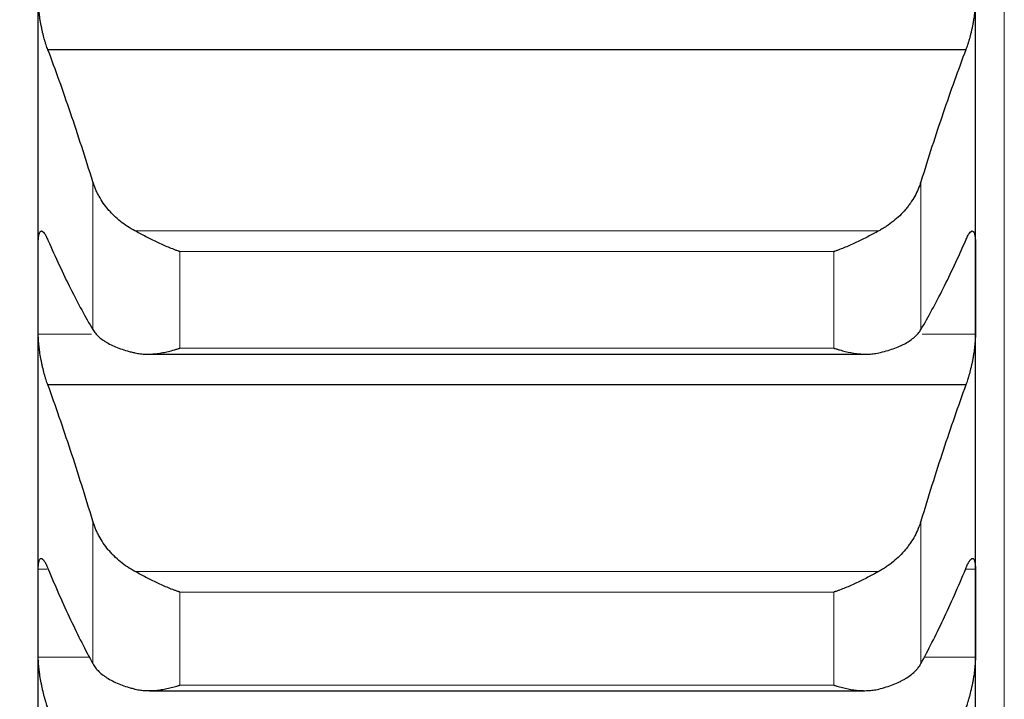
# Model space of a CAD drawing. Header units: inches. Extents: x 0 to 17820, y -10 to 12600.
# Tile 116 of 256: x 6500 to 6554, y 8416 to 8454. Entities that reach past the tile are written whole.
import ezdxf

# ---------------------------------------------------------------- set-up
doc = ezdxf.new("R2010")
doc.units = ezdxf.units.IN
doc.layers.add('1', color=7, linetype='Continuous', true_color=0xffffff)
doc.layers.add('254', color=7, linetype='Continuous', true_color=0xffffff)
doc.styles.add('latin_extended', font='simplex.shx')
doc.dimstyles.get("Standard").update_dxf_attribs({"dimtxt": 0.18, "dimasz": 0.18, "dimexe": 0.18, "dimexo": 0.0625, "dimgap": 0.09, "dimtad": 0, "dimtih": 1, "dimtoh": 1, "dimdec": 4, "dimzin": 0, "dimdsep": 46, "dimtxsty": 'Standard', "dimcen": 0.09, "dimadec": 0, "dimazin": 0, "dimtfac": 1, "dimtdec": 4, "dimtofl": 0, "dimtmove": 0, "dimatfit": 3, "dimfxl": 1, "dimtolj": 1, "dimtzin": 0, "dimarcsym": 0})

# ---------------------------------------------------------------- blocks, each defined once
blk = doc.blocks.new('_U3')
at = {"layer": '254', "color": 3, "linetype": 'Continuous', "lineweight": 13, "transparency": 16777216}
for p, q in [((1339.267, 10328.582), (1339.267, 6850.207)), ((6500.834, 8827.854), (6500.834, 6850.207)), ((1444.267, 6880.207), (6395.834, 6880.207))]:
    blk.add_line(p, q, dxfattribs=at)
at = {"layer": '254', "color": 3, "transparency": 16777216}
for points in [[(1444.267, 6897.707), (1444.267, 6862.707), (1339.267, 6880.207)], [(6395.834, 6862.707), (6395.834, 6897.707), (6500.834, 6880.207)]]:
    blk.add_solid(points, dxfattribs=at)
at = {"layer": 'Defpoints', "color": 0, "transparency": 16777216}
for p in [(1339.267, 10358.582), (6500.834, 8857.854), (6500.834, 6880.207)]:
    blk.add_point(p, dxfattribs=at)
at = {"layer": '254', "color": 2, "lineweight": 13, "transparency": 16777216, "insert": (3745.05, 7037.707), "char_height": 105, "attachment_point": 1, "style": 'latin_extended'}
blk.add_mtext('\\A1;5162', dxfattribs=at)

msp = doc.modelspace()

# ---------------------------------------------------------------- linework, layer by layer
at = {"layer": '1', "color": 110, "linetype": 'Continuous', "lineweight": 13}
for p, q in [((6554.434, 8772.814), (6554.434, 8242.854)), ((6503.86, 8436.67), (6503.86, 8444.871)), ((6549.807, 8436.67), (6549.807, 8444.871)), ((6547.465, 8442.14), (6506.202, 8442.14)), ((6544.978, 8440.994), (6508.69, 8440.994)), ((6508.69, 8435.64), (6508.69, 8440.994)), ((6544.978, 8435.64), (6544.978, 8440.994)), ((6503.789, 8436.412), (6500.836, 8436.412)), ((6552.831, 8436.412), (6549.879, 8436.412)), ((6544.978, 8435.64), (6508.69, 8435.64)), ((6503.86, 8418.139), (6503.86, 8426.045)), ((6549.807, 8418.139), (6549.807, 8426.045)), ((6501.307, 8423.385), (6500.836, 8423.385)), ((6547.465, 8423.25), (6506.202, 8423.25)), ((6552.831, 8423.385), (6552.305, 8423.385)), ((6544.978, 8422.11), (6508.69, 8422.11)), ((6508.69, 8416.948), (6508.69, 8422.11)), ((6544.978, 8416.948), (6544.978, 8422.11)), ((6503.69, 8418.5), (6500.836, 8418.5)), ((6552.831, 8418.5), (6549.977, 8418.5)), ((6544.978, 8416.948), (6508.69, 8416.948))]:
    msp.add_line(p, q, dxfattribs=at)
at = {"layer": '1', "color": 2, "linetype": 'Continuous', "lineweight": 25}
for p, q in [((6500.834, 8438.949), (6500.834, 8457.626)), ((6552.834, 8438.949), (6552.834, 8457.626)), ((6552.296, 8452.191), (6501.371, 8452.191)), ((6500.834, 8420.943), (6500.834, 8438.949)), ((6552.834, 8420.943), (6552.834, 8438.949)), ((6506.925, 8435.304), (6546.779, 8435.304)), ((6552.296, 8433.598), (6501.371, 8433.598)), ((6500.834, 8403.636), (6500.834, 8420.943)), ((6552.834, 8403.636), (6552.834, 8420.943)), ((6507.001, 8416.641), (6546.698, 8416.641))]:
    msp.add_line(p, q, dxfattribs=at)
for points, knots in [([(6501.371, 8452.191), (6501.337, 8452.275), (6501.303, 8452.367), (6501.252, 8452.517), (6501.236, 8452.569), (6501.211, 8452.65), (6501.203, 8452.678), (6501.186, 8452.733), (6501.178, 8452.762), (6501.138, 8452.905), (6501.108, 8453.024), (6501.064, 8453.209), (6501.05, 8453.272), (6501.03, 8453.368), (6501.023, 8453.401), (6501.01, 8453.465), (6501.004, 8453.498), (6500.973, 8453.66), (6500.95, 8453.789), (6500.925, 8453.952), (6500.921, 8453.984), (6500.911, 8454.05), (6500.907, 8454.082), (6500.894, 8454.179), (6500.886, 8454.243), (6500.866, 8454.431), (6500.855, 8454.552), (6500.846, 8454.698), (6500.844, 8454.727), (6500.841, 8454.784), (6500.84, 8454.812), (6500.837, 8454.894), (6500.836, 8454.947), (6500.836, 8454.998)], [0, 0, 0, 0, 0.125, 0.125, 0.1875, 0.1875, 0.21875, 0.21875, 0.25, 0.25, 0.375, 0.375, 0.4375, 0.4375, 0.46875, 0.46875, 0.5, 0.5, 0.625, 0.625, 0.65625, 0.65625, 0.6875, 0.6875, 0.75, 0.75, 0.875, 0.875, 0.90625, 0.90625, 0.9375, 0.9375, 1, 1, 1, 1]), ([(6552.831, 8454.998), (6552.831, 8454.947), (6552.829, 8454.841), (6552.821, 8454.673), (6552.812, 8454.555), (6552.804, 8454.463), (6552.801, 8454.432), (6552.795, 8454.37), (6552.792, 8454.339), (6552.774, 8454.181), (6552.758, 8454.053), (6552.733, 8453.891), (6552.728, 8453.858), (6552.72, 8453.809), (6552.717, 8453.792), (6552.711, 8453.759), (6552.697, 8453.677), (6552.671, 8453.531), (6552.645, 8453.403), (6552.618, 8453.276), (6552.604, 8453.213), (6552.56, 8453.025), (6552.529, 8452.906), (6552.482, 8452.735), (6552.466, 8452.68), (6552.441, 8452.599), (6552.432, 8452.572), (6552.416, 8452.519), (6552.407, 8452.494), (6552.365, 8452.368), (6552.331, 8452.275), (6552.296, 8452.191)], [0, 0, 0, 0, 0.0625, 0.125, 0.1875, 0.1875, 0.21875, 0.21875, 0.25, 0.25, 0.375, 0.375, 0.40625, 0.40625, 0.421875, 0.421875, 0.4375, 0.5, 0.5625, 0.5625, 0.625, 0.625, 0.75, 0.75, 0.8125, 0.8125, 0.84375, 0.84375, 0.875, 0.875, 1, 1, 1, 1]), ([(6506.202, 8442.14), (6506.056, 8442.218), (6505.916, 8442.301), (6505.648, 8442.478), (6505.39, 8442.665), (6505.154, 8442.874), (6505.013, 8443.01), (6504.985, 8443.038), (6504.93, 8443.094), (6504.903, 8443.122), (6504.823, 8443.207), (6504.771, 8443.265), (6504.622, 8443.441), (6504.529, 8443.562), (6504.357, 8443.809), (6504.278, 8443.935), (6504.17, 8444.129), (6504.136, 8444.194), (6504.087, 8444.294), (6504.071, 8444.327), (6504.04, 8444.394), (6504.025, 8444.427), (6503.953, 8444.596), (6503.903, 8444.733), (6503.86, 8444.871)], [0, 0, 0, 0, 0.125, 0.125, 0.25, 0.375, 0.375, 0.40625, 0.40625, 0.4375, 0.4375, 0.5, 0.5, 0.625, 0.625, 0.75, 0.75, 0.8125, 0.8125, 0.84375, 0.84375, 0.875, 0.875, 1, 1, 1, 1]), ([(6549.807, 8444.871), (6549.765, 8444.733), (6549.715, 8444.597), (6549.6, 8444.33), (6549.471, 8444.067), (6549.314, 8443.814), (6549.184, 8443.627), (6549.139, 8443.566), (6549.069, 8443.474), (6549.045, 8443.444), (6548.997, 8443.384), (6548.972, 8443.354), (6548.847, 8443.208), (6548.636, 8442.982), (6548.401, 8442.774), (6548.154, 8442.575), (6548.024, 8442.481), (6547.854, 8442.369), (6547.82, 8442.347), (6547.751, 8442.303), (6547.646, 8442.24), (6547.538, 8442.179), (6547.465, 8442.14)], [0, 0, 0, 0, 0.125, 0.125, 0.25, 0.375, 0.375, 0.4375, 0.4375, 0.46875, 0.46875, 0.5, 0.5, 0.625, 0.75, 0.75, 0.875, 0.875, 0.90625, 0.90625, 0.9375, 1, 1, 1, 1]), ([(6500.836, 8441.486), (6500.836, 8441.535), (6500.838, 8441.629), (6500.847, 8441.753), (6500.855, 8441.826), (6500.863, 8441.876), (6500.866, 8441.892), (6500.872, 8441.923), (6500.876, 8441.938), (6500.893, 8442.007), (6500.91, 8442.05), (6500.935, 8442.088), (6500.94, 8442.095), (6500.948, 8442.105), (6500.951, 8442.107), (6500.956, 8442.113), (6500.97, 8442.125), (6500.997, 8442.138), (6501.023, 8442.137), (6501.05, 8442.13), (6501.064, 8442.123), (6501.108, 8442.093), (6501.138, 8442.061), (6501.186, 8441.996), (6501.202, 8441.972), (6501.227, 8441.93), (6501.235, 8441.916), (6501.252, 8441.886), (6501.26, 8441.87), (6501.303, 8441.787), (6501.337, 8441.711), (6501.371, 8441.625)], [0, 0, 0, 0, 0.0625, 0.125, 0.1875, 0.1875, 0.21875, 0.21875, 0.25, 0.25, 0.375, 0.375, 0.40625, 0.40625, 0.421875, 0.421875, 0.4375, 0.5, 0.5625, 0.5625, 0.625, 0.625, 0.75, 0.75, 0.8125, 0.8125, 0.84375, 0.84375, 0.875, 0.875, 1, 1, 1, 1]), ([(6508.69, 8440.994), (6508.686, 8440.996), (6508.683, 8440.997), (6508.677, 8440.999), (6508.673, 8441), (6508.663, 8441.003), (6508.643, 8441.01), (6508.597, 8441.026), (6508.504, 8441.059), (6508.425, 8441.088), (6508.267, 8441.148), (6508.162, 8441.189), (6507.848, 8441.319), (6507.64, 8441.412), (6507.329, 8441.56), (6507.226, 8441.61), (6507.07, 8441.687), (6507.018, 8441.713), (6506.915, 8441.766), (6506.863, 8441.793), (6506.708, 8441.873), (6506.606, 8441.926), (6506.403, 8442.034), (6506.302, 8442.087), (6506.202, 8442.14)], [0, 0, 0, 0, 0.003906, 0.003906, 0.007813, 0.007813, 0.015625, 0.03125, 0.0625, 0.125, 0.125, 0.25, 0.25, 0.5, 0.5, 0.625, 0.625, 0.6875, 0.6875, 0.75, 0.75, 0.875, 0.875, 1, 1, 1, 1]), ([(6547.465, 8442.14), (6547.366, 8442.087), (6547.265, 8442.034), (6547.064, 8441.928), (6546.963, 8441.874), (6546.759, 8441.769), (6546.656, 8441.717), (6546.45, 8441.614), (6546.346, 8441.563), (6546.136, 8441.464), (6546.031, 8441.415), (6545.821, 8441.322), (6545.716, 8441.277), (6545.506, 8441.19), (6545.401, 8441.148), (6545.242, 8441.088), (6545.163, 8441.059), (6545.071, 8441.026), (6545.024, 8441.01), (6545.004, 8441.003), (6544.991, 8440.999), (6544.984, 8440.997), (6544.978, 8440.994)], [0, 0, 0, 0, 0.125, 0.125, 0.25, 0.25, 0.375, 0.375, 0.5, 0.5, 0.625, 0.625, 0.75, 0.75, 0.875, 0.875, 0.9375, 0.96875, 0.984375, 0.992187, 0.992187, 1, 1, 1, 1]), ([(6552.296, 8441.625), (6552.331, 8441.711), (6552.365, 8441.787), (6552.415, 8441.885), (6552.432, 8441.915), (6552.456, 8441.957), (6552.465, 8441.97), (6552.481, 8441.995), (6552.489, 8442.007), (6552.529, 8442.061), (6552.56, 8442.093), (6552.603, 8442.123), (6552.617, 8442.13), (6552.637, 8442.135), (6552.644, 8442.136), (6552.657, 8442.137), (6552.664, 8442.136), (6552.695, 8442.13), (6552.717, 8442.112), (6552.742, 8442.074), (6552.747, 8442.066), (6552.756, 8442.047), (6552.761, 8442.037), (6552.773, 8442.004), (6552.781, 8441.98), (6552.802, 8441.897), (6552.813, 8441.831), (6552.822, 8441.733), (6552.823, 8441.712), (6552.826, 8441.67), (6552.827, 8441.649), (6552.83, 8441.582), (6552.831, 8441.535), (6552.831, 8441.486)], [0, 0, 0, 0, 0.125, 0.125, 0.1875, 0.1875, 0.21875, 0.21875, 0.25, 0.25, 0.375, 0.375, 0.4375, 0.4375, 0.46875, 0.46875, 0.5, 0.5, 0.625, 0.625, 0.65625, 0.65625, 0.6875, 0.6875, 0.75, 0.75, 0.875, 0.875, 0.90625, 0.90625, 0.9375, 0.9375, 1, 1, 1, 1]), ([(6501.371, 8433.598), (6501.337, 8433.686), (6501.303, 8433.782), (6501.252, 8433.936), (6501.236, 8433.989), (6501.211, 8434.072), (6501.203, 8434.1), (6501.186, 8434.158), (6501.178, 8434.187), (6501.138, 8434.333), (6501.108, 8434.454), (6501.064, 8434.641), (6501.05, 8434.704), (6501.03, 8434.801), (6501.023, 8434.834), (6501.01, 8434.899), (6501.004, 8434.931), (6500.973, 8435.093), (6500.95, 8435.223), (6500.925, 8435.385), (6500.921, 8435.417), (6500.911, 8435.482), (6500.907, 8435.514), (6500.894, 8435.61), (6500.886, 8435.673), (6500.866, 8435.858), (6500.855, 8435.977), (6500.846, 8436.12), (6500.844, 8436.148), (6500.841, 8436.204), (6500.84, 8436.231), (6500.837, 8436.311), (6500.836, 8436.362), (6500.836, 8436.412)], [0, 0, 0, 0, 0.125, 0.125, 0.1875, 0.1875, 0.21875, 0.21875, 0.25, 0.25, 0.375, 0.375, 0.4375, 0.4375, 0.46875, 0.46875, 0.5, 0.5, 0.625, 0.625, 0.65625, 0.65625, 0.6875, 0.6875, 0.75, 0.75, 0.875, 0.875, 0.90625, 0.90625, 0.9375, 0.9375, 1, 1, 1, 1]), ([(6503.86, 8436.67), (6503.903, 8436.598), (6503.953, 8436.529), (6504.067, 8436.393), (6504.196, 8436.262), (6504.354, 8436.139), (6504.483, 8436.049), (6504.528, 8436.02), (6504.599, 8435.976), (6504.622, 8435.962), (6504.671, 8435.934), (6504.695, 8435.92), (6504.82, 8435.851), (6505.032, 8435.747), (6505.267, 8435.654), (6505.514, 8435.565), (6505.643, 8435.523), (6505.813, 8435.475), (6505.848, 8435.465), (6505.917, 8435.446), (6506.022, 8435.418), (6506.129, 8435.392), (6506.202, 8435.376)], [0, 0, 0, 0, 0.125, 0.125, 0.25, 0.375, 0.375, 0.4375, 0.4375, 0.46875, 0.46875, 0.5, 0.5, 0.625, 0.75, 0.75, 0.875, 0.875, 0.90625, 0.90625, 0.9375, 1, 1, 1, 1]), ([(6547.465, 8435.376), (6547.611, 8435.409), (6547.751, 8435.445), (6548.02, 8435.522), (6548.278, 8435.605), (6548.514, 8435.699), (6548.655, 8435.761), (6548.682, 8435.773), (6548.737, 8435.799), (6548.764, 8435.812), (6548.845, 8435.852), (6548.896, 8435.878), (6549.046, 8435.961), (6549.139, 8436.018), (6549.31, 8436.136), (6549.389, 8436.198), (6549.497, 8436.293), (6549.532, 8436.326), (6549.581, 8436.375), (6549.596, 8436.392), (6549.627, 8436.426), (6549.642, 8436.443), (6549.715, 8436.528), (6549.765, 8436.598), (6549.807, 8436.67)], [0, 0, 0, 0, 0.125, 0.125, 0.25, 0.375, 0.375, 0.40625, 0.40625, 0.4375, 0.4375, 0.5, 0.5, 0.625, 0.625, 0.75, 0.75, 0.8125, 0.8125, 0.84375, 0.84375, 0.875, 0.875, 1, 1, 1, 1]), ([(6552.831, 8436.412), (6552.831, 8436.362), (6552.829, 8436.26), (6552.821, 8436.096), (6552.812, 8435.98), (6552.804, 8435.89), (6552.801, 8435.86), (6552.795, 8435.798), (6552.792, 8435.768), (6552.774, 8435.612), (6552.758, 8435.486), (6552.733, 8435.324), (6552.728, 8435.291), (6552.72, 8435.242), (6552.717, 8435.226), (6552.711, 8435.193), (6552.697, 8435.111), (6552.671, 8434.965), (6552.645, 8434.836), (6552.618, 8434.708), (6552.604, 8434.644), (6552.56, 8434.454), (6552.529, 8434.333), (6552.482, 8434.159), (6552.466, 8434.103), (6552.441, 8434.02), (6552.432, 8433.992), (6552.416, 8433.938), (6552.407, 8433.912), (6552.365, 8433.782), (6552.331, 8433.686), (6552.296, 8433.598)], [0, 0, 0, 0, 0.0625, 0.125, 0.1875, 0.1875, 0.21875, 0.21875, 0.25, 0.25, 0.375, 0.375, 0.40625, 0.40625, 0.421875, 0.421875, 0.4375, 0.5, 0.5625, 0.5625, 0.625, 0.625, 0.75, 0.75, 0.8125, 0.8125, 0.84375, 0.84375, 0.875, 0.875, 1, 1, 1, 1]), ([(6506.202, 8435.376), (6506.302, 8435.353), (6506.402, 8435.337), (6506.603, 8435.313), (6506.705, 8435.307), (6506.908, 8435.302), (6507.011, 8435.304), (6507.218, 8435.316), (6507.322, 8435.326), (6507.532, 8435.352), (6507.637, 8435.369), (6507.846, 8435.408), (6507.951, 8435.431), (6508.161, 8435.482), (6508.267, 8435.51), (6508.425, 8435.556), (6508.504, 8435.58), (6508.597, 8435.609), (6508.643, 8435.624), (6508.663, 8435.631), (6508.676, 8435.635), (6508.683, 8435.638), (6508.69, 8435.64)], [0, 0, 0, 0, 0.125, 0.125, 0.25, 0.25, 0.375, 0.375, 0.5, 0.5, 0.625, 0.625, 0.75, 0.75, 0.875, 0.875, 0.9375, 0.96875, 0.984375, 0.992187, 0.992187, 1, 1, 1, 1]), ([(6544.978, 8435.64), (6544.981, 8435.639), (6544.984, 8435.638), (6544.991, 8435.635), (6544.994, 8435.634), (6545.004, 8435.631), (6545.024, 8435.624), (6545.071, 8435.609), (6545.163, 8435.58), (6545.242, 8435.556), (6545.4, 8435.51), (6545.505, 8435.482), (6545.819, 8435.406), (6546.027, 8435.366), (6546.338, 8435.327), (6546.442, 8435.317), (6546.597, 8435.308), (6546.649, 8435.305), (6546.753, 8435.303), (6546.805, 8435.303), (6546.96, 8435.307), (6547.062, 8435.313), (6547.265, 8435.336), (6547.365, 8435.353), (6547.465, 8435.376)], [0, 0, 0, 0, 0.003906, 0.003906, 0.007812, 0.007812, 0.015625, 0.03125, 0.0625, 0.125, 0.125, 0.25, 0.25, 0.5, 0.5, 0.625, 0.625, 0.6875, 0.6875, 0.75, 0.75, 0.875, 0.875, 1, 1, 1, 1]), ([(6506.202, 8423.25), (6506.056, 8423.33), (6505.916, 8423.415), (6505.648, 8423.595), (6505.39, 8423.787), (6505.154, 8424), (6505.013, 8424.14), (6504.985, 8424.168), (6504.93, 8424.225), (6504.903, 8424.254), (6504.823, 8424.341), (6504.771, 8424.401), (6504.622, 8424.581), (6504.529, 8424.704), (6504.357, 8424.957), (6504.278, 8425.086), (6504.17, 8425.285), (6504.136, 8425.352), (6504.087, 8425.454), (6504.071, 8425.488), (6504.04, 8425.556), (6504.025, 8425.591), (6503.953, 8425.764), (6503.903, 8425.904), (6503.86, 8426.045)], [0, 0, 0, 0, 0.125, 0.125, 0.25, 0.375, 0.375, 0.40625, 0.40625, 0.4375, 0.4375, 0.5, 0.5, 0.625, 0.625, 0.75, 0.75, 0.8125, 0.8125, 0.84375, 0.84375, 0.875, 0.875, 1, 1, 1, 1]), ([(6549.807, 8426.045), (6549.765, 8425.904), (6549.715, 8425.764), (6549.6, 8425.49), (6549.471, 8425.221), (6549.314, 8424.962), (6549.184, 8424.771), (6549.139, 8424.708), (6549.069, 8424.614), (6549.045, 8424.583), (6548.997, 8424.522), (6548.972, 8424.492), (6548.847, 8424.342), (6548.636, 8424.11), (6548.401, 8423.898), (6548.154, 8423.695), (6548.024, 8423.598), (6547.854, 8423.484), (6547.82, 8423.461), (6547.751, 8423.417), (6547.646, 8423.352), (6547.538, 8423.29), (6547.465, 8423.25)], [0, 0, 0, 0, 0.125, 0.125, 0.25, 0.375, 0.375, 0.4375, 0.4375, 0.46875, 0.46875, 0.5, 0.5, 0.625, 0.75, 0.75, 0.875, 0.875, 0.90625, 0.90625, 0.9375, 1, 1, 1, 1]), ([(6500.836, 8423.385), (6500.836, 8423.432), (6500.838, 8423.522), (6500.847, 8423.64), (6500.855, 8423.708), (6500.863, 8423.755), (6500.866, 8423.77), (6500.872, 8423.799), (6500.876, 8423.812), (6500.893, 8423.875), (6500.91, 8423.913), (6500.935, 8423.945), (6500.94, 8423.951), (6500.948, 8423.958), (6500.951, 8423.961), (6500.956, 8423.965), (6500.97, 8423.974), (6500.997, 8423.981), (6501.023, 8423.975), (6501.05, 8423.962), (6501.064, 8423.953), (6501.108, 8423.916), (6501.138, 8423.879), (6501.186, 8423.806), (6501.202, 8423.779), (6501.227, 8423.735), (6501.235, 8423.719), (6501.252, 8423.686), (6501.26, 8423.669), (6501.303, 8423.581), (6501.337, 8423.501), (6501.371, 8423.411)], [0, 0, 0, 0, 0.0625, 0.125, 0.1875, 0.1875, 0.21875, 0.21875, 0.25, 0.25, 0.375, 0.375, 0.40625, 0.40625, 0.421875, 0.421875, 0.4375, 0.5, 0.5625, 0.5625, 0.625, 0.625, 0.75, 0.75, 0.8125, 0.8125, 0.84375, 0.84375, 0.875, 0.875, 1, 1, 1, 1]), ([(6552.296, 8423.411), (6552.331, 8423.501), (6552.365, 8423.581), (6552.415, 8423.686), (6552.432, 8423.718), (6552.456, 8423.763), (6552.465, 8423.777), (6552.481, 8423.805), (6552.489, 8423.818), (6552.529, 8423.878), (6552.56, 8423.915), (6552.603, 8423.952), (6552.617, 8423.962), (6552.637, 8423.971), (6552.644, 8423.974), (6552.657, 8423.977), (6552.664, 8423.978), (6552.695, 8423.978), (6552.717, 8423.965), (6552.742, 8423.933), (6552.747, 8423.926), (6552.756, 8423.91), (6552.761, 8423.901), (6552.773, 8423.873), (6552.781, 8423.851), (6552.802, 8423.775), (6552.813, 8423.713), (6552.822, 8423.621), (6552.823, 8423.601), (6552.826, 8423.562), (6552.827, 8423.541), (6552.83, 8423.477), (6552.831, 8423.432), (6552.831, 8423.385)], [0, 0, 0, 0, 0.125, 0.125, 0.1875, 0.1875, 0.21875, 0.21875, 0.25, 0.25, 0.375, 0.375, 0.4375, 0.4375, 0.46875, 0.46875, 0.5, 0.5, 0.625, 0.625, 0.65625, 0.65625, 0.6875, 0.6875, 0.75, 0.75, 0.875, 0.875, 0.90625, 0.90625, 0.9375, 0.9375, 1, 1, 1, 1]), ([(6508.69, 8422.11), (6508.686, 8422.111), (6508.683, 8422.112), (6508.677, 8422.114), (6508.673, 8422.115), (6508.663, 8422.119), (6508.643, 8422.125), (6508.597, 8422.141), (6508.504, 8422.173), (6508.425, 8422.201), (6508.267, 8422.259), (6508.162, 8422.3), (6507.848, 8422.427), (6507.64, 8422.519), (6507.329, 8422.665), (6507.226, 8422.715), (6507.07, 8422.793), (6507.018, 8422.819), (6506.915, 8422.872), (6506.863, 8422.898), (6506.708, 8422.979), (6506.606, 8423.033), (6506.403, 8423.142), (6506.302, 8423.196), (6506.202, 8423.25)], [0, 0, 0, 0, 0.003906, 0.003906, 0.007812, 0.007812, 0.015625, 0.03125, 0.0625, 0.125, 0.125, 0.25, 0.25, 0.5, 0.5, 0.625, 0.625, 0.6875, 0.6875, 0.75, 0.75, 0.875, 0.875, 1, 1, 1, 1]), ([(6547.465, 8423.25), (6547.366, 8423.196), (6547.265, 8423.142), (6547.064, 8423.034), (6546.963, 8422.981), (6546.759, 8422.874), (6546.656, 8422.822), (6546.45, 8422.719), (6546.346, 8422.669), (6546.136, 8422.57), (6546.031, 8422.522), (6545.821, 8422.43), (6545.716, 8422.385), (6545.506, 8422.3), (6545.401, 8422.259), (6545.242, 8422.201), (6545.163, 8422.172), (6545.071, 8422.141), (6545.024, 8422.125), (6545.004, 8422.119), (6544.991, 8422.114), (6544.984, 8422.112), (6544.978, 8422.11)], [0, 0, 0, 0, 0.125, 0.125, 0.25, 0.25, 0.375, 0.375, 0.5, 0.5, 0.625, 0.625, 0.75, 0.75, 0.875, 0.875, 0.9375, 0.96875, 0.984375, 0.992187, 0.992187, 1, 1, 1, 1]), ([(6501.371, 8415.684), (6501.337, 8415.776), (6501.303, 8415.875), (6501.252, 8416.034), (6501.236, 8416.088), (6501.211, 8416.173), (6501.203, 8416.202), (6501.186, 8416.26), (6501.178, 8416.29), (6501.138, 8416.438), (6501.108, 8416.561), (6501.064, 8416.75), (6501.05, 8416.814), (6501.03, 8416.911), (6501.023, 8416.944), (6501.01, 8417.009), (6501.004, 8417.041), (6500.973, 8417.204), (6500.95, 8417.333), (6500.925, 8417.494), (6500.921, 8417.526), (6500.911, 8417.59), (6500.907, 8417.622), (6500.894, 8417.717), (6500.886, 8417.779), (6500.866, 8417.962), (6500.855, 8418.079), (6500.846, 8418.218), (6500.844, 8418.245), (6500.841, 8418.299), (6500.84, 8418.325), (6500.837, 8418.403), (6500.836, 8418.453), (6500.836, 8418.5)], [0, 0, 0, 0, 0.125, 0.125, 0.1875, 0.1875, 0.21875, 0.21875, 0.25, 0.25, 0.375, 0.375, 0.4375, 0.4375, 0.46875, 0.46875, 0.5, 0.5, 0.625, 0.625, 0.65625, 0.65625, 0.6875, 0.6875, 0.75, 0.75, 0.875, 0.875, 0.90625, 0.90625, 0.9375, 0.9375, 1, 1, 1, 1]), ([(6552.831, 8418.5), (6552.831, 8418.453), (6552.829, 8418.354), (6552.821, 8418.195), (6552.812, 8418.081), (6552.804, 8417.993), (6552.801, 8417.963), (6552.795, 8417.903), (6552.792, 8417.872), (6552.774, 8417.72), (6552.758, 8417.594), (6552.733, 8417.433), (6552.728, 8417.401), (6552.72, 8417.352), (6552.717, 8417.336), (6552.711, 8417.303), (6552.697, 8417.221), (6552.671, 8417.075), (6552.645, 8416.946), (6552.618, 8416.817), (6552.604, 8416.753), (6552.56, 8416.562), (6552.529, 8416.439), (6552.482, 8416.262), (6552.466, 8416.204), (6552.441, 8416.119), (6552.432, 8416.091), (6552.416, 8416.036), (6552.407, 8416.009), (6552.365, 8415.875), (6552.331, 8415.776), (6552.296, 8415.684)], [0, 0, 0, 0, 0.0625, 0.125, 0.1875, 0.1875, 0.21875, 0.21875, 0.25, 0.25, 0.375, 0.375, 0.40625, 0.40625, 0.421875, 0.421875, 0.4375, 0.5, 0.5625, 0.5625, 0.625, 0.625, 0.75, 0.75, 0.8125, 0.8125, 0.84375, 0.84375, 0.875, 0.875, 1, 1, 1, 1]), ([(6503.86, 8418.139), (6503.903, 8418.061), (6503.953, 8417.986), (6504.067, 8417.839), (6504.196, 8417.696), (6504.354, 8417.562), (6504.483, 8417.465), (6504.528, 8417.433), (6504.599, 8417.386), (6504.622, 8417.37), (6504.671, 8417.34), (6504.695, 8417.325), (6504.82, 8417.25), (6505.032, 8417.136), (6505.267, 8417.033), (6505.514, 8416.937), (6505.643, 8416.891), (6505.813, 8416.837), (6505.848, 8416.827), (6505.917, 8416.806), (6506.022, 8416.776), (6506.129, 8416.747), (6506.202, 8416.729)], [0, 0, 0, 0, 0.125, 0.125, 0.25, 0.375, 0.375, 0.4375, 0.4375, 0.46875, 0.46875, 0.5, 0.5, 0.625, 0.75, 0.75, 0.875, 0.875, 0.90625, 0.90625, 0.9375, 1, 1, 1, 1]), ([(6547.465, 8416.729), (6547.611, 8416.765), (6547.751, 8416.805), (6548.02, 8416.89), (6548.278, 8416.98), (6548.514, 8417.083), (6548.655, 8417.151), (6548.682, 8417.164), (6548.737, 8417.192), (6548.764, 8417.207), (6548.845, 8417.25), (6548.896, 8417.279), (6549.046, 8417.369), (6549.139, 8417.431), (6549.31, 8417.56), (6549.389, 8417.627), (6549.497, 8417.731), (6549.532, 8417.766), (6549.581, 8417.82), (6549.596, 8417.838), (6549.627, 8417.874), (6549.642, 8417.893), (6549.715, 8417.985), (6549.765, 8418.062), (6549.807, 8418.139)], [0, 0, 0, 0, 0.125, 0.125, 0.25, 0.375, 0.375, 0.40625, 0.40625, 0.4375, 0.4375, 0.5, 0.5, 0.625, 0.625, 0.75, 0.75, 0.8125, 0.8125, 0.84375, 0.84375, 0.875, 0.875, 1, 1, 1, 1]), ([(6506.202, 8416.729), (6506.302, 8416.704), (6506.402, 8416.685), (6506.603, 8416.658), (6506.705, 8416.649), (6506.908, 8416.64), (6507.011, 8416.64), (6507.218, 8416.648), (6507.322, 8416.655), (6507.532, 8416.678), (6507.637, 8416.693), (6507.846, 8416.728), (6507.951, 8416.749), (6508.161, 8416.797), (6508.267, 8416.823), (6508.425, 8416.867), (6508.504, 8416.89), (6508.597, 8416.918), (6508.643, 8416.933), (6508.663, 8416.939), (6508.676, 8416.944), (6508.683, 8416.946), (6508.69, 8416.948)], [0, 0, 0, 0, 0.125, 0.125, 0.25, 0.25, 0.375, 0.375, 0.5, 0.5, 0.625, 0.625, 0.75, 0.75, 0.875, 0.875, 0.9375, 0.96875, 0.984375, 0.992187, 0.992187, 1, 1, 1, 1]), ([(6544.978, 8416.948), (6544.981, 8416.947), (6544.984, 8416.946), (6544.991, 8416.944), (6544.994, 8416.942), (6545.004, 8416.939), (6545.024, 8416.933), (6545.071, 8416.918), (6545.163, 8416.89), (6545.242, 8416.867), (6545.4, 8416.823), (6545.505, 8416.797), (6545.819, 8416.726), (6546.027, 8416.69), (6546.338, 8416.656), (6546.442, 8416.648), (6546.597, 8416.642), (6546.649, 8416.641), (6546.753, 8416.641), (6546.805, 8416.642), (6546.96, 8416.649), (6547.062, 8416.657), (6547.265, 8416.685), (6547.365, 8416.704), (6547.465, 8416.729)], [0, 0, 0, 0, 0.003906, 0.003906, 0.007813, 0.007813, 0.015625, 0.03125, 0.0625, 0.125, 0.125, 0.25, 0.25, 0.5, 0.5, 0.625, 0.625, 0.6875, 0.6875, 0.75, 0.75, 0.875, 0.875, 1, 1, 1, 1])]:
    msp.add_open_spline(points, degree=3, knots=knots, dxfattribs=at)
for points in [[(6503.86, 8444.871), (6503.656, 8445.532), (6503.247, 8446.829), (6502.627, 8448.697), (6502.002, 8450.489), (6501.582, 8451.632), (6501.371, 8452.191)], [(6552.296, 8452.191), (6552.085, 8451.632), (6551.665, 8450.489), (6551.04, 8448.697), (6550.421, 8446.829), (6550.011, 8445.532), (6549.807, 8444.871)], [(6500.834, 8438.949), (6500.834, 8439.795), (6500.835, 8440.64), (6500.836, 8441.486)], [(6501.371, 8441.625), (6501.582, 8441.144), (6502.002, 8440.218), (6502.627, 8438.928), (6503.247, 8437.74), (6503.656, 8437.016), (6503.86, 8436.67)], [(6549.807, 8436.67), (6550.011, 8437.016), (6550.421, 8437.74), (6551.04, 8438.928), (6551.665, 8440.218), (6552.085, 8441.144), (6552.296, 8441.625)], [(6552.831, 8441.486), (6552.833, 8440.64), (6552.834, 8439.795), (6552.834, 8438.949)], [(6500.836, 8436.412), (6500.835, 8437.257), (6500.834, 8438.103), (6500.834, 8438.949)], [(6552.834, 8438.949), (6552.834, 8438.103), (6552.833, 8437.257), (6552.831, 8436.412)], [(6503.86, 8426.045), (6503.656, 8426.723), (6503.247, 8428.055), (6502.627, 8429.98), (6502.002, 8431.831), (6501.582, 8433.017), (6501.371, 8433.598)], [(6552.296, 8433.598), (6552.085, 8433.017), (6551.665, 8431.831), (6551.04, 8429.98), (6550.421, 8428.055), (6550.011, 8426.723), (6549.807, 8426.045)], [(6500.834, 8420.943), (6500.834, 8421.757), (6500.835, 8422.571), (6500.836, 8423.385)], [(6501.371, 8423.411), (6501.582, 8422.906), (6502.002, 8421.929), (6502.627, 8420.562), (6503.247, 8419.293), (6503.656, 8418.513), (6503.86, 8418.139)], [(6549.807, 8418.139), (6550.011, 8418.513), (6550.421, 8419.293), (6551.04, 8420.562), (6551.665, 8421.929), (6552.085, 8422.906), (6552.296, 8423.411)], [(6552.831, 8423.385), (6552.833, 8422.571), (6552.834, 8421.757), (6552.834, 8420.943)], [(6500.836, 8418.5), (6500.835, 8419.314), (6500.834, 8420.128), (6500.834, 8420.943)], [(6552.834, 8420.943), (6552.834, 8420.128), (6552.833, 8419.314), (6552.831, 8418.5)]]:
    msp.add_open_spline(points, degree=3, dxfattribs=at)

# ---------------------------------------------------------------- dimensions: what is measured, and where the dimension line sits
at = {"layer": '254', "color": 2, "linetype": 'Continuous', "lineweight": 13}
dim = msp.add_linear_dim(base=(6500.834, 6880.207), p1=(1339.267, 10358.582), p2=(6500.834, 8857.854), dimstyle='Standard', override={"dimscale": 30, "dimtxt": 3.5, "dimasz": 3.5, "dimexe": 1, "dimexo": 1, "dimgap": 1.75, "dimtad": 1, "dimtih": 1, "dimtoh": 0, "dimdec": 0, "dimlfac": 1, "dimzin": 8, "dimdsep": 46, "dimlunit": 2, "dimtxsty": 'latin_extended', "dimsah": 1, "dimse1": 0, "dimse2": 0, "dimsd1": 0, "dimsd2": 0, "dimclrd": 3, "dimclre": 3, "dimclrt": 2, "dimtol": 0, "dimtm": -0.1, "dimtfac": 0.714286, "dimtdec": 3, "dimtofl": 1, "dimtmove": 0, "dimtzin": 8, "dimlwd": 13, "dimlwe": 13}, dxfattribs=at)
dim.commit()
dim.dimension.update_dxf_attribs({"geometry": '_U3', "text_midpoint": (3920.05, 6880.207), "dimtype": 160})

doc.saveas('drawing.dxf')
